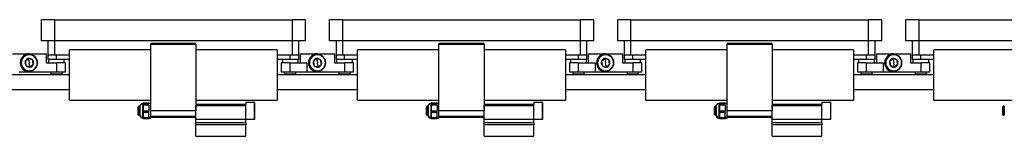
# Model space of a CAD drawing. Header units: millimetres. Extents: x -720 to 2929, y 431 to 795.
# Tile 17 of 19: x 2040 to 2476, y 587 to 639. Entities that reach past the tile are written whole.
import ezdxf

# ---------------------------------------------------------------- set-up
doc = ezdxf.new("R2010")
doc.units = ezdxf.units.MM

# ---------------------------------------------------------------- blocks, each defined once
blk = doc.blocks.new('Drawing View6')
at = {"color": 7, "linetype": 'Continuous', "lineweight": 25}
for p, q in [((-48.5, 43.08), (-48.5, 33.78)), ((-42.5, 43.08), (-48.5, 43.08)), ((-42.5, 33.78), (-42.5, 43.08)), ((-42.5, 43.08), (62.5, 43.08)), ((62.5, 43.08), (62.5, 33.78)), ((68.5, 43.08), (62.5, 43.08)), ((68.5, 33.78), (68.5, 43.08)), ((79, 43.08), (79, 33.78)), ((85, 43.08), (79, 43.08)), ((85, 33.78), (85, 43.08)), ((85, 43.08), (190, 43.08)), ((190, 43.08), (190, 33.78)), ((196, 43.08), (190, 43.08)), ((196, 33.78), (196, 43.08)), ((206.5, 43.08), (206.5, 33.78)), ((212.5, 43.08), (206.5, 43.08)), ((212.5, 33.78), (212.5, 43.08)), ((212.5, 43.08), (317.5, 43.08)), ((317.5, 43.08), (317.5, 33.78)), ((323.5, 43.08), (317.5, 43.08)), ((323.5, 33.78), (323.5, 43.08)), ((334, 43.08), (334, 33.78)), ((340, 43.08), (334, 43.08)), ((340, 33.78), (340, 43.08)), ((340, 43.08), (445, 43.08)), ((-42.5, 33.78), (-48.5, 33.78)), ((-45.5, 33.78), (-45.5, 27.42)), ((62.5, 33.78), (-42.5, 33.78)), ((-42.5, 27.42), (-42.5, 33.78)), ((0, 32.52), (0, 32.32)), ((20, 32.52), (0, 32.52)), ((0, 2.8), (0, 32.32)), ((0, 32.32), (20, 32.32)), ((20, 32.32), (20, 32.52)), ((20, 32.32), (20, 2.8)), ((68.5, 33.78), (62.5, 33.78)), ((62.5, 33.78), (62.5, 27.42)), ((65.5, 27.42), (65.5, 33.78)), ((85, 33.78), (79, 33.78)), ((82, 33.78), (82, 27.42)), ((190, 33.78), (85, 33.78)), ((85, 27.42), (85, 33.78)), ((127.5, 32.52), (127.5, 32.32)), ((147.5, 32.52), (127.5, 32.52)), ((127.5, 32.32), (147.5, 32.32)), ((127.5, 2.8), (127.5, 32.32)), ((147.5, 32.32), (147.5, 32.52)), ((147.5, 32.32), (147.5, 2.8)), ((196, 33.78), (190, 33.78)), ((190, 33.78), (190, 27.42)), ((193, 27.42), (193, 33.78)), ((212.5, 33.78), (206.5, 33.78)), ((209.5, 33.78), (209.5, 27.42)), ((317.5, 33.78), (212.5, 33.78)), ((212.5, 27.42), (212.5, 33.78)), ((255, 32.52), (255, 32.32)), ((275, 32.52), (255, 32.52)), ((255, 32.32), (275, 32.32)), ((255, 2.8), (255, 32.32)), ((275, 32.32), (275, 32.52)), ((275, 32.32), (275, 2.8)), ((323.5, 33.78), (317.5, 33.78)), ((317.5, 33.78), (317.5, 27.42)), ((320.5, 27.42), (320.5, 33.78)), ((340, 33.78), (334, 33.78)), ((337, 33.78), (337, 27.42)), ((445, 33.78), (340, 33.78)), ((340, 27.42), (340, 33.78)), ((-61.25, 28.02), (-53.75, 28.02)), ((-54.47, 27.61), (-54.45, 27.48)), ((-53.75, 28.02), (-46.25, 28.02)), ((-46.25, 28.02), (-46.25, 24.02)), ((-45.5, 27.42), (-45.5, 25.42)), ((-42.5, 27.42), (-45.5, 27.42)), ((-36, 27.42), (-42.5, 27.42)), ((-41.75, 25.42), (-41.75, 27.42)), ((-36, 7.52), (-36, 29.72)), ((0, 29.72), (-36, 29.72)), ((56, 29.72), (20, 29.72)), ((56, 29.72), (56, 7.52)), ((62.5, 27.42), (56, 27.42)), ((61.75, 25.42), (61.75, 27.42)), ((65.5, 27.42), (62.5, 27.42)), ((65.5, 25.42), (65.5, 27.42)), ((66.25, 24.02), (66.25, 28.02)), ((66.25, 28.02), (73.75, 28.02)), ((73.03, 27.61), (73.05, 27.48)), ((73.75, 28.02), (81.25, 28.02)), ((81.25, 28.02), (81.25, 24.02)), ((82, 27.42), (82, 25.42)), ((85, 27.42), (82, 27.42)), ((91.5, 27.42), (85, 27.42)), ((85.75, 25.42), (85.75, 27.42)), ((91.5, 7.52), (91.5, 29.72)), ((127.5, 29.72), (91.5, 29.72)), ((183.5, 29.72), (147.5, 29.72)), ((183.5, 29.72), (183.5, 7.52)), ((190, 27.42), (183.5, 27.42)), ((189.25, 25.42), (189.25, 27.42)), ((193, 27.42), (190, 27.42)), ((193, 25.42), (193, 27.42)), ((193.75, 24.02), (193.75, 28.02)), ((193.75, 28.02), (201.25, 28.02)), ((200.53, 27.61), (200.55, 27.48)), ((201.25, 28.02), (208.75, 28.02)), ((208.75, 28.02), (208.75, 24.02)), ((209.5, 27.42), (209.5, 25.42)), ((212.5, 27.42), (209.5, 27.42)), ((219, 27.42), (212.5, 27.42)), ((213.25, 25.42), (213.25, 27.42)), ((219, 7.52), (219, 29.72)), ((255, 29.72), (219, 29.72)), ((311, 29.72), (275, 29.72)), ((311, 29.72), (311, 7.52)), ((317.5, 27.42), (311, 27.42)), ((316.75, 25.42), (316.75, 27.42)), ((320.5, 27.42), (317.5, 27.42)), ((320.5, 25.42), (320.5, 27.42)), ((321.25, 24.02), (321.25, 28.02)), ((321.25, 28.02), (328.75, 28.02)), ((328.03, 27.61), (328.05, 27.48)), ((328.75, 28.02), (336.25, 28.02)), ((336.25, 28.02), (336.25, 24.02)), ((337, 27.42), (337, 25.42)), ((340, 27.42), (337, 27.42)), ((346.5, 27.42), (340, 27.42)), ((340.75, 25.42), (340.75, 27.42)), ((346.5, 7.52), (346.5, 29.72)), ((382.5, 29.72), (346.5, 29.72)), ((-54.13, 25.89), (-53.75, 24.02)), ((-53.37, 22.14), (-53.75, 24.02)), ((-46.25, 24.02), (-41.75, 24.02)), ((-41.75, 25.42), (-45.5, 25.42)), ((-45.25, 25.42), (-45.25, 24.02)), ((-36, 25.42), (-41.75, 25.42)), ((-41.75, 24.02), (-41.75, 20.02)), ((-37.75, 24.02), (-41.75, 24.02)), ((-38.25, 24.02), (-38.25, 25.42)), ((-37.75, 20.02), (-37.75, 24.02)), ((61.75, 25.42), (56, 25.42)), ((57.75, 24.02), (57.75, 20.02)), ((61.75, 24.02), (57.75, 24.02)), ((58.25, 25.42), (58.25, 24.02)), ((65.5, 25.42), (61.75, 25.42)), ((61.75, 20.02), (61.75, 24.02)), ((61.75, 24.02), (69.25, 24.02)), ((65.25, 24.02), (65.25, 25.42)), ((69.25, 20.02), (69.25, 24.02)), ((73.37, 25.89), (73.75, 24.02)), ((74.13, 22.14), (73.75, 24.02)), ((81.25, 24.02), (85.75, 24.02)), ((85.75, 25.42), (82, 25.42)), ((82.25, 25.42), (82.25, 24.02)), ((91.5, 25.42), (85.75, 25.42)), ((85.75, 24.02), (85.75, 20.02)), ((89.75, 24.02), (85.75, 24.02)), ((89.25, 24.02), (89.25, 25.42)), ((89.75, 20.02), (89.75, 24.02)), ((189.25, 25.42), (183.5, 25.42)), ((185.25, 24.02), (185.25, 20.02)), ((189.25, 24.02), (185.25, 24.02)), ((185.75, 25.42), (185.75, 24.02)), ((193, 25.42), (189.25, 25.42)), ((189.25, 20.02), (189.25, 24.02)), ((189.25, 24.02), (196.75, 24.02)), ((192.75, 24.02), (192.75, 25.42)), ((196.75, 20.02), (196.75, 24.02)), ((200.87, 25.89), (201.25, 24.02)), ((201.63, 22.14), (201.25, 24.02)), ((208.75, 24.02), (213.25, 24.02)), ((213.25, 25.42), (209.5, 25.42)), ((209.75, 25.42), (209.75, 24.02)), ((219, 25.42), (213.25, 25.42)), ((213.25, 24.02), (213.25, 20.02)), ((217.25, 24.02), (213.25, 24.02)), ((216.75, 24.02), (216.75, 25.42)), ((217.25, 20.02), (217.25, 24.02)), ((316.75, 25.42), (311, 25.42)), ((312.75, 24.02), (312.75, 20.02)), ((316.75, 24.02), (312.75, 24.02)), ((313.25, 25.42), (313.25, 24.02)), ((320.5, 25.42), (316.75, 25.42)), ((316.75, 20.02), (316.75, 24.02)), ((316.75, 24.02), (324.25, 24.02)), ((320.25, 24.02), (320.25, 25.42)), ((324.25, 20.02), (324.25, 24.02)), ((328.37, 25.89), (328.75, 24.02)), ((329.13, 22.14), (328.75, 24.02)), ((336.25, 24.02), (340.75, 24.02)), ((340.75, 25.42), (337, 25.42)), ((337.25, 25.42), (337.25, 24.02)), ((346.5, 25.42), (340.75, 25.42)), ((340.75, 24.02), (340.75, 20.02)), ((344.75, 24.02), (340.75, 24.02)), ((344.25, 24.02), (344.25, 25.42)), ((344.75, 20.02), (344.75, 24.02)), ((-36, 18.67), (-71.5, 18.67)), ((-58.25, 20.02), (-53.75, 20.02)), ((-53.75, 20.02), (-41.75, 20.02)), ((-53.03, 20.42), (-53.05, 20.56)), ((-44.25, 20.02), (-44.25, 19.02)), ((-39.25, 19.02), (-44.25, 19.02)), ((-41.75, 20.02), (-37.75, 20.02)), ((-39.25, 19.02), (-39.25, 20.02)), ((91.5, 18.67), (56, 18.67)), ((57.75, 20.02), (61.75, 20.02)), ((59.25, 20.02), (59.25, 19.02)), ((64.25, 19.02), (59.25, 19.02)), ((61.75, 20.02), (69.25, 20.02)), ((64.25, 19.02), (64.25, 20.02)), ((69.25, 20.02), (73.75, 20.02)), ((73.75, 20.02), (85.75, 20.02)), ((74.47, 20.42), (74.45, 20.56)), ((83.25, 20.02), (83.25, 19.02)), ((88.25, 19.02), (83.25, 19.02)), ((85.75, 20.02), (89.75, 20.02)), ((88.25, 19.02), (88.25, 20.02)), ((219, 18.67), (183.5, 18.67)), ((185.25, 20.02), (189.25, 20.02)), ((186.75, 20.02), (186.75, 19.02)), ((191.75, 19.02), (186.75, 19.02)), ((189.25, 20.02), (196.75, 20.02)), ((191.75, 19.02), (191.75, 20.02)), ((196.75, 20.02), (201.25, 20.02)), ((201.25, 20.02), (213.25, 20.02)), ((201.97, 20.42), (201.95, 20.56)), ((210.75, 20.02), (210.75, 19.02)), ((215.75, 19.02), (210.75, 19.02)), ((213.25, 20.02), (217.25, 20.02)), ((215.75, 19.02), (215.75, 20.02)), ((346.5, 18.67), (311, 18.67)), ((312.75, 20.02), (316.75, 20.02)), ((314.25, 20.02), (314.25, 19.02)), ((319.25, 19.02), (314.25, 19.02)), ((316.75, 20.02), (324.25, 20.02)), ((319.25, 19.02), (319.25, 20.02)), ((324.25, 20.02), (328.75, 20.02)), ((328.75, 20.02), (340.75, 20.02)), ((329.47, 20.42), (329.45, 20.56)), ((338.25, 20.02), (338.25, 19.02)), ((343.25, 19.02), (338.25, 19.02)), ((340.75, 20.02), (344.75, 20.02)), ((343.25, 19.02), (343.25, 20.02)), ((-71.5, 12.17), (-36, 12.17)), ((56, 12.17), (91.5, 12.17)), ((183.5, 12.17), (219, 12.17)), ((311, 12.17), (346.5, 12.17)), ((-36, 7.52), (0, 7.52)), ((-5.3, 4.8), (-5.5, 4.6)), ((-5.5, 1), (-5.5, 4.6)), ((-4.8, 4.8), (-5.3, 4.8)), ((-5.3, 4.8), (-5.3, 0.8)), ((-4.8, 4.8), (-4.8, 0.97)), ((-3.36, 6), (-3.6, 6)), ((-3.6, 6), (-3.6, -0.14)), ((-0.8, 6.14), (-3.36, 6.14)), ((-0.8, 6.14), (-3.36, 6.14)), ((-3.36, 6.14), (-3.36, 5.98)), ((-3.36, 6.14), (-3.36, 6.14)), ((-3.36, 5.98), (-3.36, 5.82)), ((-3.36, 5.82), (-0.8, 5.82)), ((-3.36, 5.82), (-3.36, 5.34)), ((-3.36, 5.34), (-3.36, 4.07)), ((-0.8, 5.34), (-3.36, 5.34)), ((-0.8, 5.82), (-0.8, 6.14)), ((-0.8, 6.14), (-0.8, 6.14)), ((0, 6), (-0.8, 6)), ((-0.8, 5.34), (-0.8, 5.82)), ((-0.8, 5.34), (-0.8, 2.8)), ((20, 7.52), (56, 7.52)), ((42, 5.62), (20, 5.62)), ((20, 5.19), (42, 5.19)), ((20, -0.83), (20, 5.19)), ((45.87, 6.47), (42, 6.47)), ((42, 6.47), (42, 6.46)), ((45.87, 6.46), (42, 6.46)), ((42, 6.46), (42, 5.62)), ((42, 5.19), (42, 5.62)), ((42, -0.83), (42, 5.19)), ((46, 6.33), (45.87, 6.47)), ((45.87, 6.46), (45.87, 6.47)), ((45.87, -0.87), (45.87, 6.46)), ((45.87, 6.46), (46, 6.33)), ((46, -0.73), (46, 6.33)), ((46, 6.33), (46, 6.33)), ((91.5, 7.52), (127.5, 7.52)), ((122.2, 4.8), (122, 4.6)), ((122, 1), (122, 4.6)), ((122.7, 4.8), (122.2, 4.8)), ((122.2, 4.8), (122.2, 0.8)), ((122.7, 4.8), (122.7, 0.97)), ((124.14, 6), (123.9, 6)), ((123.9, 6), (123.9, -0.14)), ((126.7, 6.14), (124.14, 6.14)), ((126.7, 6.14), (124.14, 6.14)), ((124.14, 6.14), (124.14, 5.98)), ((124.14, 6.14), (124.14, 6.14)), ((124.14, 5.98), (124.14, 5.82)), ((124.14, 5.82), (126.7, 5.82)), ((124.14, 5.82), (124.14, 5.34)), ((124.14, 5.34), (124.14, 4.07)), ((126.7, 5.34), (124.14, 5.34)), ((126.7, 5.82), (126.7, 6.14)), ((126.7, 6.14), (126.7, 6.14)), ((127.5, 6), (126.7, 6)), ((126.7, 5.34), (126.7, 5.82)), ((126.7, 5.34), (126.7, 2.8)), ((147.5, 7.52), (183.5, 7.52)), ((169.5, 5.62), (147.5, 5.62)), ((147.5, 5.19), (169.5, 5.19)), ((147.5, -0.83), (147.5, 5.19)), ((173.37, 6.47), (169.5, 6.47)), ((169.5, 6.47), (169.5, 6.46)), ((173.37, 6.46), (169.5, 6.46)), ((169.5, 6.46), (169.5, 5.62)), ((169.5, 5.19), (169.5, 5.62)), ((169.5, -0.83), (169.5, 5.19)), ((173.5, 6.33), (173.37, 6.47)), ((173.37, 6.46), (173.37, 6.47)), ((173.37, -0.87), (173.37, 6.46)), ((173.37, 6.46), (173.5, 6.33)), ((173.5, -0.73), (173.5, 6.33)), ((173.5, 6.33), (173.5, 6.33)), ((219, 7.52), (255, 7.52)), ((249.7, 4.8), (249.5, 4.6)), ((249.5, 1), (249.5, 4.6)), ((250.2, 4.8), (249.7, 4.8)), ((249.7, 4.8), (249.7, 0.8)), ((250.2, 4.8), (250.2, 0.97)), ((251.64, 6), (251.4, 6)), ((251.4, 6), (251.4, -0.14)), ((254.2, 6.14), (251.64, 6.14)), ((254.2, 6.14), (251.64, 6.14)), ((251.64, 6.14), (251.64, 5.98)), ((251.64, 6.14), (251.64, 6.14)), ((251.64, 5.98), (251.64, 5.82)), ((251.64, 5.82), (254.2, 5.82)), ((251.64, 5.82), (251.64, 5.34)), ((251.64, 5.34), (251.64, 4.07)), ((254.2, 5.34), (251.64, 5.34)), ((254.2, 5.82), (254.2, 6.14)), ((254.2, 6.14), (254.2, 6.14)), ((255, 6), (254.2, 6)), ((254.2, 5.34), (254.2, 5.82)), ((254.2, 5.34), (254.2, 2.8)), ((275, 7.52), (311, 7.52)), ((297, 5.62), (275, 5.62)), ((275, 5.19), (297, 5.19)), ((275, -0.83), (275, 5.19)), ((300.87, 6.47), (297, 6.47)), ((297, 6.47), (297, 6.46)), ((300.87, 6.46), (297, 6.46)), ((297, 6.46), (297, 5.62)), ((297, 5.19), (297, 5.62)), ((297, -0.83), (297, 5.19)), ((301, 6.33), (300.87, 6.47)), ((300.87, 6.46), (300.87, 6.47)), ((300.87, -0.87), (300.87, 6.46)), ((300.87, 6.46), (301, 6.33)), ((301, -0.73), (301, 6.33)), ((301, 6.33), (301, 6.33)), ((346.5, 7.52), (382.5, 7.52)), ((377.2, 4.8), (377, 4.6)), ((377, 1), (377, 4.6)), ((377.7, 4.8), (377.2, 4.8)), ((377.2, 4.8), (377.2, 0.8)), ((377.7, 4.8), (377.7, 0.97)), ((-5.5, 1), (-5.3, 0.8)), ((-5.3, 0.8), (-4.8, 0.8)), ((-4.8, 0.96), (-4.8, 0.8)), ((-3.36, 4.07), (-3.36, 2.8)), ((-3.36, 2.8), (-0.8, 2.8)), ((-3.36, 2.8), (-3.36, 2.01)), ((-0.8, 2.01), (-3.36, 2.01)), ((-3.36, 2.01), (-3.36, 0.89)), ((-3.36, 0.89), (-3.36, -0.22)), ((-0.8, 2.01), (-0.8, 2.8)), ((-0.8, -0.22), (-0.8, 2.01)), ((20, 2.8), (0, 2.8)), ((0, 0.44), (0, 2.8)), ((0, 0.44), (20, 0.44)), ((0, 0), (0, 0.44)), ((0, 0), (20, 0)), ((20, 0.44), (20, 2.8)), ((122, 1), (122.2, 0.8)), ((122.2, 0.8), (122.7, 0.8)), ((122.7, 0.96), (122.7, 0.8)), ((124.14, 4.07), (124.14, 2.8)), ((124.14, 2.8), (126.7, 2.8)), ((124.14, 2.8), (124.14, 2.01)), ((126.7, 2.01), (124.14, 2.01)), ((124.14, 2.01), (124.14, 0.89)), ((124.14, 0.89), (124.14, -0.22)), ((126.7, 2.01), (126.7, 2.8)), ((126.7, -0.22), (126.7, 2.01)), ((147.5, 2.8), (127.5, 2.8)), ((127.5, 0.44), (127.5, 2.8)), ((127.5, 0.44), (147.5, 0.44)), ((127.5, 0), (127.5, 0.44)), ((127.5, 0), (147.5, 0)), ((147.5, 0.44), (147.5, 2.8)), ((249.5, 1), (249.7, 0.8)), ((249.7, 0.8), (250.2, 0.8)), ((250.2, 0.96), (250.2, 0.8)), ((251.64, 4.07), (251.64, 2.8)), ((251.64, 2.8), (254.2, 2.8)), ((251.64, 2.8), (251.64, 2.01)), ((254.2, 2.01), (251.64, 2.01)), ((251.64, 2.01), (251.64, 0.89)), ((251.64, 0.89), (251.64, -0.22)), ((254.2, 2.01), (254.2, 2.8)), ((254.2, -0.22), (254.2, 2.01)), ((275, 2.8), (255, 2.8)), ((255, 0.44), (255, 2.8)), ((255, 0.44), (275, 0.44)), ((255, 0), (255, 0.44)), ((255, 0), (275, 0)), ((275, 0.44), (275, 2.8)), ((377, 1), (377.2, 0.8)), ((377.2, 0.8), (377.7, 0.8)), ((377.7, 0.96), (377.7, 0.8)), ((-3.6, -0.14), (-3.36, -0.14)), ((-3.6, -0.14), (-3.6, -0.14)), ((-3.6, -0.14), (-3.6, -0.4)), ((-3.6, -0.4), (-3.36, -0.4)), ((-3.36, -0.22), (-0.8, -0.22)), ((-3.36, -0.22), (-3.36, -0.54)), ((-3.36, -0.54), (-0.8, -0.54)), ((0, -0.14), (-0.8, -0.14)), ((-0.8, -0.54), (-0.8, -0.22)), ((-0.8, -0.4), (0, -0.4)), ((0, -0.14), (0, 0)), ((0, -0.4), (0, -0.14)), ((20, -0.83), (42, -0.83)), ((20, -2.54), (20, -0.83)), ((42, -2.54), (20, -2.54)), ((20, -3.48), (20, -2.54)), ((42, -3.48), (20, -3.48)), ((20, -8.48), (20, -3.48)), ((42, -2.54), (42, -0.83)), ((42, -0.87), (45.87, -0.87)), ((42, -2.54), (42, -3.48)), ((42, -8.48), (42, -3.48)), ((45.87, -0.87), (46, -0.73)), ((123.9, -0.14), (124.14, -0.14)), ((123.9, -0.14), (123.9, -0.14)), ((123.9, -0.14), (123.9, -0.4)), ((123.9, -0.4), (124.14, -0.4)), ((124.14, -0.22), (126.7, -0.22)), ((124.14, -0.22), (124.14, -0.54)), ((124.14, -0.54), (126.7, -0.54)), ((127.5, -0.14), (126.7, -0.14)), ((126.7, -0.54), (126.7, -0.22)), ((126.7, -0.4), (127.5, -0.4)), ((127.5, -0.14), (127.5, 0)), ((127.5, -0.4), (127.5, -0.14)), ((147.5, -0.83), (169.5, -0.83)), ((147.5, -2.54), (147.5, -0.83)), ((169.5, -2.54), (147.5, -2.54)), ((147.5, -3.48), (147.5, -2.54)), ((169.5, -3.48), (147.5, -3.48)), ((147.5, -8.48), (147.5, -3.48)), ((169.5, -2.54), (169.5, -0.83)), ((169.5, -0.87), (173.37, -0.87)), ((169.5, -2.54), (169.5, -3.48)), ((169.5, -8.48), (169.5, -3.48)), ((173.37, -0.87), (173.5, -0.73)), ((251.4, -0.14), (251.64, -0.14)), ((251.4, -0.14), (251.4, -0.14)), ((251.4, -0.14), (251.4, -0.4)), ((251.4, -0.4), (251.64, -0.4)), ((251.64, -0.22), (254.2, -0.22)), ((251.64, -0.22), (251.64, -0.54)), ((251.64, -0.54), (254.2, -0.54)), ((255, -0.14), (254.2, -0.14)), ((254.2, -0.54), (254.2, -0.22)), ((254.2, -0.4), (255, -0.4)), ((255, -0.14), (255, 0)), ((255, -0.4), (255, -0.14)), ((275, -0.83), (297, -0.83)), ((275, -2.54), (275, -0.83)), ((297, -2.54), (275, -2.54)), ((275, -3.48), (275, -2.54)), ((297, -3.48), (275, -3.48)), ((275, -8.48), (275, -3.48)), ((297, -2.54), (297, -0.83)), ((297, -0.87), (300.87, -0.87)), ((297, -2.54), (297, -3.48)), ((297, -8.48), (297, -3.48)), ((300.87, -0.87), (301, -0.73)), ((20, -8.48), (42, -8.48)), ((147.5, -8.48), (169.5, -8.48)), ((275, -8.48), (297, -8.48))]:
    blk.add_line(p, q, dxfattribs=at)
for centre, radius, start, end in [((-53.75, 24.02), 4, 90, 270), ((-53.75, 24.02), 3.67, 101.3775, 281.3775), ((-53.75, 24.02), 3.53, 101.3775, 281.3775), ((-53.75, 24.02), 3.67, 281.3775, 101.3775), ((-53.75, 24.02), 3.53, 281.3775, 101.3775), ((73.75, 24.02), 4, 90, 270), ((73.75, 24.02), 3.67, 101.3775, 281.3775), ((73.75, 24.02), 3.53, 101.3775, 281.3775), ((73.75, 24.02), 3.67, 281.3775, 101.3775), ((73.75, 24.02), 3.53, 281.3775, 101.3775), ((201.25, 24.02), 4, 90, 270), ((201.25, 24.02), 3.67, 101.3775, 281.3775), ((201.25, 24.02), 3.53, 101.3775, 281.3775), ((201.25, 24.02), 3.67, 281.3775, 101.3775), ((201.25, 24.02), 3.53, 281.3775, 101.3775), ((328.75, 24.02), 4, 90, 270), ((328.75, 24.02), 3.67, 101.3775, 281.3775), ((328.75, 24.02), 3.53, 101.3775, 281.3775), ((328.75, 24.02), 3.67, 281.3775, 101.3775), ((328.75, 24.02), 3.53, 281.3775, 101.3775), ((-53.75, 24.02), 1.91, 161.3802, 221.3775), ((-53.75, 24.02), 1.91, 101.3775, 161.3802), ((-53.75, 24.02), 1.91, 221.3775, 281.3775), ((-53.75, 24.02), 1.91, 41.3775, 101.3775), ((-53.75, 24.02), 1.91, 281.3775, 341.3775), ((-53.75, 24.02), 1.91, 341.3775, 41.3775), ((73.75, 24.02), 1.91, 161.3802, 221.3775), ((73.75, 24.02), 1.91, 101.3775, 161.3802), ((73.75, 24.02), 1.91, 221.3775, 281.3775), ((73.75, 24.02), 1.91, 41.3775, 101.3775), ((73.75, 24.02), 1.91, 281.3775, 341.3775), ((73.75, 24.02), 1.91, 341.3775, 41.3775), ((201.25, 24.02), 1.91, 161.3802, 221.3775), ((201.25, 24.02), 1.91, 101.3775, 161.3802), ((201.25, 24.02), 1.91, 221.3775, 281.3775), ((201.25, 24.02), 1.91, 41.3775, 101.3775), ((201.25, 24.02), 1.91, 281.3775, 341.3775), ((201.25, 24.02), 1.91, 341.3775, 41.3775), ((328.75, 24.02), 1.91, 161.3802, 221.3775), ((328.75, 24.02), 1.91, 101.3775, 161.3802), ((328.75, 24.02), 1.91, 221.3775, 281.3775), ((328.75, 24.02), 1.91, 41.3775, 101.3775), ((328.75, 24.02), 1.91, 281.3775, 341.3775), ((328.75, 24.02), 1.91, 341.3775, 41.3775), ((-3.6, 4.8), 1.2, 90, 180), ((123.9, 4.8), 1.2, 90, 180), ((251.4, 4.8), 1.2, 90, 180), ((-3.65, 1.02), 1.15, 182.5604, 272.3498), ((-3.6, 0.8), 1.2, 180, 270), ((123.85, 1.02), 1.15, 182.5604, 272.3498), ((123.9, 0.8), 1.2, 180, 270), ((251.35, 1.02), 1.15, 182.5604, 272.3498), ((251.4, 0.8), 1.2, 180, 270)]:
    blk.add_arc(centre, radius, start, end, dxfattribs=at)
for points, knots in [([(-54.13, 25.89), (-54.37, 25.68), (-54.85, 25.26), (-55.32, 24.84), (-55.56, 24.63)], [0, 0, 0, 0, 0.5000174, 1, 1, 1, 1]), ([(-55.56, 24.63), (-55.5, 24.32), (-55.37, 23.69), (-55.25, 23.07), (-55.19, 22.75)], [0, 0, 0, 0, 0.500016, 1, 1, 1, 1]), ([(-55.19, 22.75), (-54.88, 22.65), (-54.28, 22.45), (-53.67, 22.25), (-53.37, 22.14)], [0, 0, 0, 0, 0.4999784, 1, 1, 1, 1]), ([(-52.31, 25.28), (-52.62, 25.39), (-53.22, 25.59), (-53.83, 25.79), (-54.13, 25.89)], [0, 0, 0, 0, 0.4999784, 1, 1, 1, 1]), ([(-53.37, 22.14), (-53.13, 22.35), (-52.65, 22.78), (-52.18, 23.2), (-51.94, 23.41)], [0, 0, 0, 0, 0.499978, 1, 1, 1, 1]), ([(-51.94, 23.41), (-52, 23.72), (-52.13, 24.35), (-52.25, 24.97), (-52.31, 25.28)], [0, 0, 0, 0, 0.499978, 1, 1, 1, 1]), ([(73.37, 25.89), (73.13, 25.68), (72.65, 25.26), (72.18, 24.84), (71.94, 24.63)], [0, 0, 0, 0, 0.5000174, 1, 1, 1, 1]), ([(71.94, 24.63), (72, 24.32), (72.13, 23.69), (72.25, 23.07), (72.31, 22.75)], [0, 0, 0, 0, 0.500016, 1, 1, 1, 1]), ([(72.31, 22.75), (72.62, 22.65), (73.22, 22.45), (73.83, 22.25), (74.13, 22.14)], [0, 0, 0, 0, 0.499978, 1, 1, 1, 1]), ([(75.19, 25.28), (74.88, 25.39), (74.28, 25.59), (73.67, 25.79), (73.37, 25.89)], [0, 0, 0, 0, 0.4999784, 1, 1, 1, 1]), ([(74.13, 22.14), (74.37, 22.35), (74.85, 22.78), (75.32, 23.2), (75.56, 23.41)], [0, 0, 0, 0, 0.499978, 1, 1, 1, 1]), ([(75.56, 23.41), (75.5, 23.72), (75.37, 24.35), (75.25, 24.97), (75.19, 25.28)], [0, 0, 0, 0, 0.4999784, 1, 1, 1, 1]), ([(200.87, 25.89), (200.63, 25.68), (200.15, 25.26), (199.68, 24.84), (199.44, 24.63)], [0, 0, 0, 0, 0.5000174, 1, 1, 1, 1]), ([(199.44, 24.63), (199.5, 24.32), (199.63, 23.69), (199.75, 23.07), (199.81, 22.75)], [0, 0, 0, 0, 0.500016, 1, 1, 1, 1]), ([(199.81, 22.75), (200.12, 22.65), (200.72, 22.45), (201.33, 22.25), (201.63, 22.14)], [0, 0, 0, 0, 0.4999784, 1, 1, 1, 1]), ([(202.69, 25.28), (202.38, 25.39), (201.78, 25.59), (201.17, 25.79), (200.87, 25.89)], [0, 0, 0, 0, 0.4999784, 1, 1, 1, 1]), ([(201.63, 22.14), (201.87, 22.35), (202.35, 22.78), (202.82, 23.2), (203.06, 23.41)], [0, 0, 0, 0, 0.499978, 1, 1, 1, 1]), ([(203.06, 23.41), (203, 23.72), (202.87, 24.35), (202.75, 24.97), (202.69, 25.28)], [0, 0, 0, 0, 0.499978, 1, 1, 1, 1]), ([(328.37, 25.89), (328.13, 25.68), (327.65, 25.26), (327.18, 24.84), (326.94, 24.63)], [0, 0, 0, 0, 0.500017, 1, 1, 1, 1]), ([(326.94, 24.63), (327, 24.32), (327.13, 23.69), (327.25, 23.07), (327.31, 22.75)], [0, 0, 0, 0, 0.500016, 1, 1, 1, 1]), ([(327.31, 22.75), (327.62, 22.65), (328.22, 22.45), (328.83, 22.25), (329.13, 22.14)], [0, 0, 0, 0, 0.4999784, 1, 1, 1, 1]), ([(330.19, 25.28), (329.88, 25.39), (329.28, 25.59), (328.67, 25.79), (328.37, 25.89)], [0, 0, 0, 0, 0.4999784, 1, 1, 1, 1]), ([(329.13, 22.14), (329.37, 22.35), (329.85, 22.78), (330.32, 23.2), (330.56, 23.41)], [0, 0, 0, 0, 0.4999784, 1, 1, 1, 1]), ([(330.56, 23.41), (330.5, 23.72), (330.37, 24.35), (330.25, 24.97), (330.19, 25.28)], [0, 0, 0, 0, 0.499978, 1, 1, 1, 1])]:
    blk.add_open_spline(points, degree=3, knots=knots, dxfattribs=at)

msp = doc.modelspace()

# ---------------------------------------------------------------- block references
at = {"color": 7, "linetype": 'Continuous', "lineweight": 25}
msp.add_blockref('Drawing View6', (2098.48, 595.76), dxfattribs=at)

doc.saveas('drawing.dxf')
